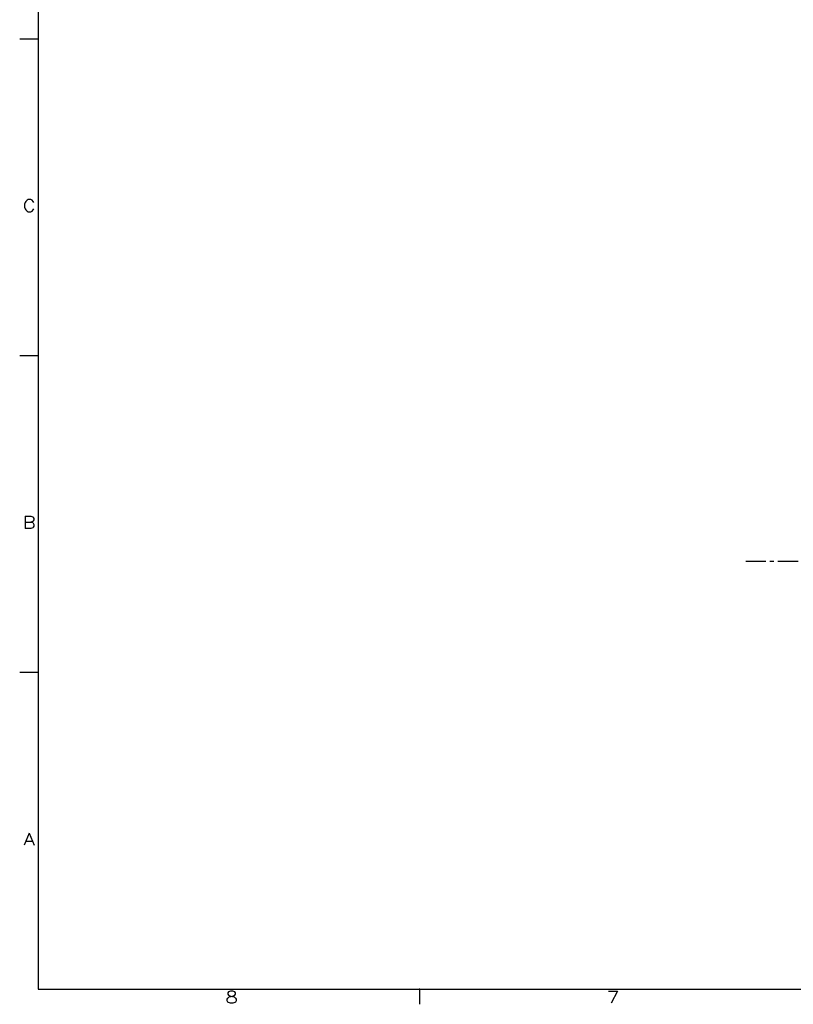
# Model space of a CAD drawing. Extents: x -181 to 162, y 84 to 272.
# Tile 1 of 85: x -134 to -98, y 85 to 131. Entities that reach past the tile are written whole.
import ezdxf
from ezdxf.enums import TextEntityAlignment as Align

# ---------------------------------------------------------------- set-up
doc = ezdxf.new("R2010")
doc.units = 0
doc.header["$LTSCALE"] = 1.5
doc.header["$MEASUREMENT"] = 0
doc.linetypes.add('CENTER', pattern=[2, 1.25, -0.25, 0.25, -0.25])
doc.layers.get('0').update_dxf_attribs({"linetype": 'CONTINUOUS'})
doc.layers.get('DEFPOINTS').update_dxf_attribs({"linetype": 'CONTINUOUS'})
for name, color, linetype in [('DIM', 1, 'CONTINUOUS'), ('HULL', 7, 'CONTINUOUS'), ('TTLBOX', 111, 'CONTINUOUS')]:
    doc.layers.add(name, color=color, linetype=linetype)
doc.styles.add('ENGR', font='Romans', dxfattribs={"oblique": 15})
doc.styles.add('ROMAND', font='Romand', dxfattribs={"height": 0.1})
doc.dimstyles.get("Standard").update_dxf_attribs({"dimtxt": 0.18, "dimasz": 0.18, "dimexe": 0.18, "dimexo": 0.0625, "dimgap": 0.09, "dimtad": 0, "dimtih": 1, "dimtoh": 1, "dimdec": 4, "dimzin": 0, "dimtxsty": 'STANDARD', "dimcen": 0.09, "dimazin": 3, "dimtfac": 1, "dimtdec": 4, "dimtofl": 0, "dimtmove": 0, "dimatfit": 3, "dimtolj": 1, "dimtzin": 0})

# ---------------------------------------------------------------- blocks, each defined once
blk = doc.blocks.new('BORDER')
at = {"layer": 'TTLBOX'}
for p, q in [((-20.75, 15.75), (-20.75, 0)), ((-20.75, 7.875), (-20.875, 7.875)), ((-20.75, 5.25), (-20.875, 5.25)), ((-20.75, 2.625), (-20.875, 2.625)), ((-20.75, 0), (0, 0)), ((-18.1562, 0), (-18.1562, -0.125))]:
    blk.add_line(p, q, dxfattribs=at)
for p in [(-20.75, 7.875), (-20.75, 7.875), (-20.75, 5.25), (-20.75, 5.25), (-20.75, 2.625), (-20.75, 2.625), (-18.1562, 0)]:
    blk.add_point(p, dxfattribs=at)
at = {"layer": 'TTLBOX', "style": 'ROMAND'}
for s, p in [('C', (-20.8102, 6.4447)), ('B', (-20.8102, 3.8197)), ('A', (-20.8102, 1.1947)), ('8', (-19.4329, -0.1161)), ('7', (-16.8392, -0.1161))]:
    blk.add_text(s, height=0.1, dxfattribs=at).set_placement(p, align=Align.CENTER)
blk = doc.blocks.new('BBORDER')
at = {"layer": 'TTLBOX', "xscale": 0.7619047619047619, "yscale": 0.625, "zscale": 0.7619047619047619}
blk.add_blockref('BORDER', (0, 0), dxfattribs=at)
blk = doc.blocks.new('*D13')
at = {"color": 0, "linetype": 'BYBLOCK'}
for start, end in [(36.0828, 54.4378), (5.5622, 24.2706)]:
    blk.add_arc((-66.612, 105.266), 11.129, start, end, dxfattribs=at)
for points in [[(-60.237, 114.168), (-60.042, 114.471), (-61.047, 114.904)], [(-55.355, 106.353), (-55.715, 106.336), (-55.482, 105.266)]]:
    blk.add_solid(points, dxfattribs=at)
at = {"layer": 'DEFPOINTS', "color": 0, "linetype": 'BYBLOCK'}
for p in [(-60.173, 116.418), (-56.154, 109.072), (-100.578, 105.266), (-66.612, 105.266), (0.489, 105.266)]:
    blk.add_point(p, dxfattribs=at)
at = {"color": 0, "linetype": 'BYBLOCK', "insert": (-56.973, 110.831), "char_height": 0.9, "attachment_point": 5, "style": 'ENGR'}
blk.add_mtext('\\A1;60°', dxfattribs=at)
blk = doc.blocks.new('*D14')
at = {"color": 0, "linetype": 'BYBLOCK'}
for p, q in [((-46.001, 114.101), (-53.514, 123.522)), ((-47.049, 105.266), (-62.306, 105.266))]:
    blk.add_line(p, q, dxfattribs=at)
for centre, radius, start, end in [((-38.956, 105.266), 23.215, 128.9046, 153.9462), ((-38.956, 105.266), 23.215, 154.6242, 179.6668), ((-66.612, 105.266), 11.169, 335.7097, 354.4574), ((-66.612, 105.266), 11.169, 305.5426, 323.9394)]:
    blk.add_arc(centre, radius, start, end, dxfattribs=at)
for points in [[(-53.549, 123.35), (-53.521, 123.314), (-53.43, 123.417)], [(-62.148, 105.401), (-62.193, 105.401), (-62.171, 105.266)], [(-55.675, 104.196), (-55.315, 104.179), (-55.443, 105.266)], [(-60.022, 96.027), (-60.217, 96.33), (-61.027, 95.594)]]:
    blk.add_solid(points, dxfattribs=at)
at = {"layer": 'DEFPOINTS', "color": 0, "linetype": 'BYBLOCK'}
for p in [(-58.137, 118.344), (-45.943, 114.027), (-100.578, 105.266), (-66.612, 105.266), (-46.956, 105.266), (-38.956, 105.266), (-38.956, 105.266), (0.489, 105.266), (-58.056, 98.087), (-60.173, 94.114)]:
    blk.add_point(p, dxfattribs=at)
at = {"color": 0, "linetype": 'BYBLOCK', "attachment_point": 5, "style": 'ENGR'}
for s, insert, char_height in [('\\A1;51.4286°', (-59.872, 115.339), 0.1125), ('\\A1;60°', (-56.939, 99.682), 0.9)]:
    blk.add_mtext(s, dxfattribs=dict(at, insert=insert, char_height=char_height))

msp = doc.modelspace()

# ---------------------------------------------------------------- linework, layer by layer
at = {"layer": 'HULL', "color": 1, "linetype": 'CENTER', "ltscale": 0.5}
msp.add_line((-100.57806, 105.26596), (0.48946, 105.26596), dxfattribs=at)

# ---------------------------------------------------------------- block references
at = {"layer": 'TTLBOX', "xscale": 9, "yscale": 9, "zscale": 9}
msp.add_blockref('BBORDER', (8.69708, 85.31534), dxfattribs=at)

# ---------------------------------------------------------------- dimensions: what is measured, and where the dimension line sits
at = {"layer": 'DIM'}
for base, line1, line2, picture, middle in [((-58.05605, 98.08685), ((-66.61178, 105.26596), (-60.17293, 94.11355)), ((-100.57806, 105.26596), (0.48946, 105.26596)), '*D14', (-56.93939, 99.68161)), ((-56.15361, 109.07243), ((-100.57806, 105.26596), (0.48946, 105.26596)), ((-66.61178, 105.26596), (-60.17293, 116.41838)), '*D13', (-56.97348, 110.83064))]:
    dim = msp.add_angular_dim_2l(base=base, line1=line1, line2=line2, dimstyle='STANDARD', override={"dimscale": 6, "dimtxt": 0.15, "dimexo": 0.125, "dimdec": 0, "dimzin": 1, "dimtxsty": 'ENGR', "dimtdec": 0, "dimtzin": 1}, dxfattribs=at)
    dim.commit()
    dim.dimension.update_dxf_attribs({"geometry": picture, "text_midpoint": middle})

doc.saveas('drawing.dxf')
